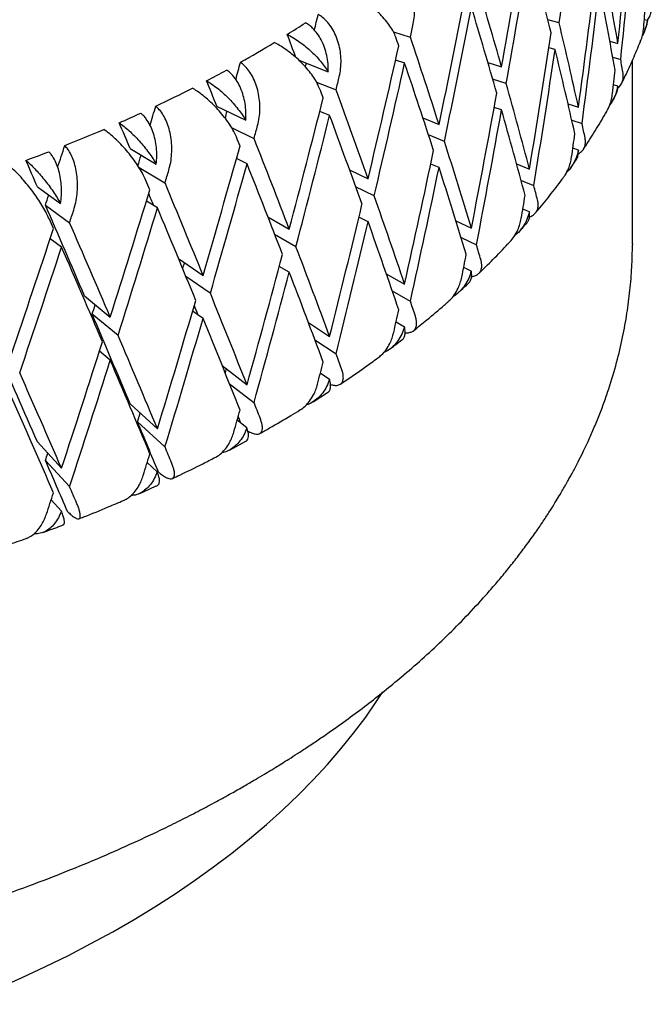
# Model space of a CAD drawing. Header units: millimetres. Extents: x 8 to 968, y 12 to 1099.
# Tile 8 of 73: x 704 to 711, y 111 to 122. Entities that reach past the tile are written whole.
import ezdxf

# ---------------------------------------------------------------- set-up
doc = ezdxf.new("R2010")
doc.units = ezdxf.units.MM

msp = doc.modelspace()

# ---------------------------------------------------------------- linework, layer by layer
at = {"color": 7, "linetype": 'Continuous', "lineweight": 30}
for p, q in [((709.835, 121.948), (709.709, 121.981)), ((710.817, 121.975), (710.783, 121.983)), ((707.992, 121.85), (708.18, 121.79)), ((710.789, 121.869), (710.794, 121.881)), ((710.797, 121.891), (710.807, 121.915)), ((710.399, 121.747), (710.489, 121.721)), ((709.791, 121.653), (709.721, 121.672)), ((706.941, 121.533), (707.268, 121.403)), ((708.119, 121.501), (708.016, 121.534)), ((710.432, 121.567), (710.52, 121.542)), ((710.652, 119.492), (710.652, 121.532)), ((709.041, 121.509), (709.195, 121.458)), ((709.247, 121.273), (709.096, 121.323)), ((707.136, 121.291), (707.354, 121.204)), ((710.488, 121.244), (710.439, 121.258)), ((706.026, 121.023), (706.35, 120.866)), ((709.195, 120.981), (709.113, 121.008)), ((709.933, 121.05), (710.05, 121.01)), ((707.284, 120.919), (707.173, 120.964)), ((708.32, 120.891), (708.5, 120.818)), ((709.975, 120.868), (710.09, 120.828)), ((706.192, 120.784), (706.441, 120.663)), ((708.56, 120.63), (708.382, 120.702)), ((705.063, 120.55), (705.355, 120.377)), ((710.049, 120.533), (709.988, 120.554)), ((706.366, 120.381), (706.246, 120.439)), ((705.163, 120.339), (705.451, 120.169)), ((707.502, 120.316), (707.71, 120.215)), ((708.5, 120.341), (708.407, 120.378)), ((709.361, 120.382), (709.506, 120.323)), ((704.032, 120.127), (704.29, 119.94)), ((707.778, 120.024), (707.572, 120.124)), ((709.412, 120.197), (709.554, 120.139)), ((704.121, 119.921), (704.39, 119.727)), ((705.369, 119.891), (705.244, 119.966)), ((709.504, 119.846), (709.431, 119.876)), ((706.595, 119.793), (706.833, 119.655)), ((707.71, 119.738), (707.608, 119.787)), ((708.687, 119.749), (708.859, 119.666)), ((704.302, 119.454), (704.173, 119.547)), ((706.908, 119.46), (706.671, 119.597)), ((708.745, 119.562), (708.916, 119.479)), ((710.652, 119.492), (710.652, 119.482)), ((705.601, 119.329), (705.875, 119.141)), ((706.833, 119.177), (706.723, 119.241)), ((708.858, 119.189), (708.774, 119.23)), ((705.955, 118.942), (705.683, 119.129)), ((707.913, 119.159), (708.116, 119.044)), ((704.555, 118.913), (704.842, 118.676)), ((707.979, 118.969), (708.18, 118.855)), ((704.929, 118.474), (704.642, 118.71)), ((705.875, 118.663), (705.758, 118.743)), ((707.046, 118.619), (707.282, 118.462)), ((708.115, 118.567), (708.021, 118.62)), ((707.119, 118.425), (707.354, 118.269)), ((704.842, 118.199), (704.722, 118.298)), ((706.087, 118.138), (706.364, 117.924)), ((707.281, 117.985), (707.179, 118.053)), ((706.167, 117.94), (706.441, 117.727)), ((707.1, 117.737), (707.26, 117.839)), ((705.063, 117.712), (705.367, 117.434)), ((705.147, 117.512), (705.451, 117.234)), ((706.363, 117.447), (706.254, 117.531)), ((704.032, 117.289), (704.301, 116.997)), ((706.168, 117.199), (706.351, 117.298)), ((704.121, 117.084), (704.39, 116.792)), ((705.366, 116.958), (705.253, 117.061)), ((704.3, 116.52), (704.185, 116.645))]:
    msp.add_line(p, q, dxfattribs=at)
at = {"color": 7, "linetype": 'Continuous', "lineweight": 30, "flags": 128}
msp.add_lwpolyline([(703.594, 111.217), (703.861, 111.334), (704.122, 111.456), (704.378, 111.581), (704.627, 111.711), (704.871, 111.844), (705.108, 111.981), (705.339, 112.122), (705.563, 112.266), (705.781, 112.413), (705.991, 112.564), (706.195, 112.718), (706.391, 112.876), (706.58, 113.036), (706.761, 113.199), (706.935, 113.365), (707.101, 113.533), (707.259, 113.704), (707.408, 113.877), (707.55, 114.053), (707.684, 114.231), (707.809, 114.411), (707.875, 114.51)], dxfattribs=at)
at = {"color": 7, "linetype": 'Continuous', "lineweight": 30}
for centre, radius, start, end in [((700.104, 132.534), 12.64, 302.0452, 303.1421), ((699.645, 133.284), 13.52, 299.4421, 301.2852), ((699.205, 134.07), 14.421, 297.7266, 298.7312), ((698.787, 134.882), 15.334, 295.3353, 297.0299), ((698.396, 135.715), 16.254, 293.752, 294.6795), ((698.033, 136.556), 17.17, 291.5364, 293.108), ((697.703, 137.399), 18.076, 290.062, 290.9261)]:
    msp.add_arc(centre, radius, start, end, dxfattribs=at)
for centre, major_axis, ratio, start_param, end_param in [((696.152, 125.018), (5.764, 41.616), 0.33276, 4.68468, 4.721223), ((696.152, 125.496), (3.531, 42.058), 0.346634, 4.651656, 4.688188), ((696.152, 125.018), (3.531, 42.058), 0.346634, 4.658757, 4.695282), ((696.152, 125.496), (6.821, 41.319), 0.323321, 4.66798, 4.704519), ((696.152, 125.018), (6.821, 41.319), 0.323321, 4.675075, 4.711618), ((696.152, 125.496), (-10.175, 25.694), 0.428956, 4.403238, 4.439767), ((696.152, 125.973), (-8.837, 25.335), 0.47841, 4.38075, 4.417295), ((696.152, 125.496), (4.665, 41.863), 0.340542, 4.643032, 4.679564), ((696.152, 125.973), (-11.262, 26.163), 0.378708, 4.379632, 4.416157), ((696.152, 125.496), (7.83, 40.973), 0.312261, 4.657781, 4.69432), ((696.152, 125.018), (4.665, 41.863), 0.340542, 4.650134, 4.686659), ((696.152, 125.496), (-8.837, 25.335), 0.47841, 4.387851, 4.42439), ((696.152, 125.018), (7.83, 40.973), 0.312261, 4.664876, 4.701419), ((696.152, 125.496), (-11.262, 26.163), 0.378708, 4.386727, 4.423255), ((696.152, 125.496), (2.369, 42.198), 0.351008, 4.646634, 4.652825), ((696.152, 125.018), (9.356, 38.81), 0.285431, 4.700018, 4.704534), ((696.152, 125.018), (8.784, 40.582), 0.29962, 4.697685, 4.701331), ((696.152, 125.973), (-10.175, 25.694), 0.428956, 4.352504, 4.389049), ((696.152, 125.973), (-12.453, 26.435), 0.281013, 4.41467, 4.424383), ((696.152, 125.496), (-12.151, 26.721), 0.329124, 4.422575, 4.426214), ((696.152, 125.973), (-12.151, 26.721), 0.329124, 4.371847, 4.408372), ((696.152, 125.496), (5.764, 41.616), 0.33276, 4.633959, 4.670491), ((696.152, 125.496), (8.784, 40.582), 0.29962, 4.646943, 4.683482), ((696.152, 125.018), (5.764, 41.616), 0.33276, 4.64106, 4.677585), ((696.152, 125.496), (-10.175, 25.694), 0.428956, 4.359605, 4.396144), ((696.152, 125.973), (-8.837, 25.335), 0.47841, 4.367448, 4.373648), ((696.152, 125.018), (10.161, 38.351), 0.26973, 4.687355, 4.69236), ((696.152, 125.018), (9.356, 38.81), 0.285431, 4.689489, 4.690548), ((696.152, 125.018), (8.784, 40.582), 0.29962, 4.654038, 4.690581), ((696.152, 125.496), (-12.151, 26.721), 0.329124, 4.378942, 4.415471), ((696.152, 125.496), (3.531, 42.058), 0.346634, 4.638363, 4.644554), ((696.152, 125.973), (-13.031, 27.089), 0.234786, 4.417348, 4.427834), ((696.152, 125.018), (9.679, 40.148), 0.285431, 4.686183, 4.689829), ((696.152, 125.496), (-12.882, 27.347), 0.281013, 4.421242, 4.424882), ((696.152, 125.973), (-12.882, 27.347), 0.281013, 4.370514, 4.407039), ((696.152, 125.973), (-11.262, 26.163), 0.378708, 4.335992, 4.372537), ((696.152, 125.496), (9.679, 40.148), 0.285431, 4.635441, 4.67198), ((696.152, 125.496), (6.821, 41.319), 0.323321, 4.624354, 4.660886), ((696.152, 125.018), (10.902, 37.855), 0.252544, 4.673923, 4.679526), ((696.152, 125.018), (6.821, 41.319), 0.323321, 4.631456, 4.66798), ((696.152, 125.496), (-11.262, 26.163), 0.378708, 4.343093, 4.379632), ((696.152, 125.018), (10.161, 38.351), 0.26973, 4.676118, 4.67817), ((696.152, 125.018), (9.679, 40.148), 0.285431, 4.642536, 4.679079), ((696.152, 125.496), (-12.882, 27.347), 0.281013, 4.377609, 4.414138), ((696.152, 125.973), (-13.499, 27.777), 0.190626, 4.424365, 4.434852), ((696.152, 125.018), (10.511, 39.673), 0.26973, 4.674009, 4.677655), ((696.152, 125.973), (-10.175, 25.694), 0.428956, 4.339202, 4.345402), ((696.152, 125.496), (-13.48, 28.023), 0.234786, 4.424694, 4.428333), ((696.152, 125.973), (-13.48, 28.023), 0.234786, 4.373966, 4.410491), ((696.152, 125.496), (4.665, 41.863), 0.340542, 4.62974, 4.635931), ((696.152, 125.018), (11.577, 37.326), 0.233895, 4.659553, 4.666058), ((696.152, 125.496), (10.511, 39.673), 0.26973, 4.623267, 4.659806), ((696.152, 125.973), (-12.151, 26.721), 0.329124, 4.328207, 4.364752), ((696.152, 125.973), (-13.868, 28.489), 0.14858, 4.434052, 4.444538), ((696.152, 125.018), (10.902, 37.855), 0.252544, 4.661941, 4.665073), ((696.152, 125.973), (-13.031, 27.089), 0.234786, 4.395293, 4.396026), ((696.152, 125.496), (7.83, 40.973), 0.312261, 4.614155, 4.650687), ((696.152, 125.018), (11.278, 39.161), 0.252544, 4.661175, 4.664821), ((696.152, 125.018), (10.511, 39.673), 0.26973, 4.630362, 4.666905), ((696.152, 125.496), (-13.48, 28.023), 0.234786, 4.38106, 4.417589), ((696.152, 125.018), (7.83, 40.973), 0.312261, 4.621257, 4.657781), ((696.152, 125.496), (-12.151, 26.721), 0.329124, 4.335309, 4.371847), ((696.152, 125.496), (11.278, 39.161), 0.252544, 4.610433, 4.646972), ((696.152, 125.496), (-13.964, 28.735), 0.190626, 4.431712, 4.435351), ((696.152, 125.973), (-13.964, 28.735), 0.190626, 4.380984, 4.417509), ((696.152, 125.973), (-11.262, 26.163), 0.378708, 4.32269, 4.32889), ((696.152, 125.018), (11.577, 37.326), 0.233895, 4.648197, 4.651265), ((696.152, 125.973), (-13.499, 27.777), 0.190626, 4.401176, 4.406117), ((696.152, 125.973), (-12.882, 27.347), 0.281013, 4.326874, 4.363419), ((696.152, 125.496), (5.764, 41.616), 0.33276, 4.620666, 4.626857), ((696.152, 125.973), (-13.868, 28.489), 0.14858, 4.390425, 4.426705), ((696.152, 125.018), (11.278, 39.161), 0.252544, 4.617528, 4.654071), ((696.152, 125.496), (-13.964, 28.735), 0.190626, 4.388078, 4.424607), ((696.152, 125.496), (8.784, 40.582), 0.29962, 4.603317, 4.639849), ((696.152, 125.496), (-14.347, 29.472), 0.14858, 4.441398, 4.445037), ((696.152, 125.018), (11.976, 38.613), 0.233895, 4.647707, 4.651353), ((696.152, 125.496), (11.976, 38.613), 0.233895, 4.596965, 4.633504), ((696.152, 125.973), (-14.347, 29.472), 0.14858, 4.39067, 4.427195), ((696.152, 125.018), (8.784, 40.582), 0.29962, 4.610419, 4.646943), ((696.152, 125.496), (-12.882, 27.347), 0.281013, 4.333976, 4.370514), ((696.152, 125.018), (11.976, 38.613), 0.233895, 4.60406, 4.640603), ((696.152, 125.496), (-14.347, 29.472), 0.14858, 4.397765, 4.434293), ((696.152, 125.973), (-13.48, 28.023), 0.234786, 4.330326, 4.366871), ((696.152, 125.973), (-12.151, 26.721), 0.329124, 4.314905, 4.321106), ((696.152, 125.496), (9.679, 40.148), 0.285431, 4.591815, 4.628346), ((696.152, 125.496), (6.821, 41.319), 0.323321, 4.611061, 4.617253), ((696.152, 125.018), (10.161, 38.351), 0.26973, 4.6322, 4.633995), ((696.152, 125.018), (9.679, 40.148), 0.285431, 4.598916, 4.635441), ((696.152, 125.496), (-13.48, 28.023), 0.234786, 4.337427, 4.373966), ((696.152, 125.973), (-13.964, 28.735), 0.190626, 4.337344, 4.373889), ((696.152, 125.018), (10.902, 37.855), 0.252544, 4.618017, 4.620811), ((696.152, 125.496), (10.511, 39.673), 0.26973, 4.579641, 4.616173), ((696.152, 125.973), (-13.499, 27.777), 0.190626, 4.356257, 4.36025), ((696.152, 125.973), (-12.882, 27.347), 0.281013, 4.313572, 4.319773), ((696.152, 125.973), (-13.868, 28.489), 0.14858, 4.346785, 4.383086), ((696.152, 125.496), (7.83, 40.973), 0.312261, 4.600862, 4.607054), ((696.152, 125.018), (10.511, 39.673), 0.26973, 4.586743, 4.623267), ((696.152, 125.496), (-13.964, 28.735), 0.190626, 4.344445, 4.380984), ((696.152, 125.973), (-14.347, 29.472), 0.14858, 4.34703, 4.383575), ((696.152, 125.496), (11.278, 39.161), 0.252544, 4.566807, 4.603338), ((696.152, 125.973), (-14.148, 29.216), 0.108625, 4.358467, 4.394768), ((696.152, 125.973), (-13.48, 28.023), 0.234786, 4.317024, 4.323224), ((696.152, 125.018), (11.278, 39.161), 0.252544, 4.573908, 4.610433), ((696.152, 125.496), (-14.347, 29.472), 0.14858, 4.354131, 4.39067), ((696.152, 125.496), (8.784, 40.582), 0.29962, 4.590024, 4.596216), ((696.152, 125.973), (-14.636, 30.224), 0.108625, 4.358712, 4.395257), ((696.152, 125.018), (9.356, 38.81), 0.285431, 4.601089, 4.602343), ((696.152, 125.496), (-14.636, 30.224), 0.108625, 4.365813, 4.402352), ((696.152, 125.973), (-13.964, 28.735), 0.190626, 4.324042, 4.330242), ((696.152, 125.018), (10.161, 38.351), 0.26973, 4.587232, 4.589814), ((696.152, 125.496), (9.679, 40.148), 0.285431, 4.578522, 4.584713), ((696.152, 125.973), (-13.499, 27.777), 0.190626, 4.311367, 4.314222), ((696.152, 125.973), (-13.868, 28.489), 0.14858, 4.318933, 4.339439), ((696.152, 125.018), (10.902, 37.855), 0.252544, 4.574398, 4.576544), ((696.152, 125.496), (10.511, 39.673), 0.26973, 4.566348, 4.57254), ((696.152, 125.973), (-14.347, 29.472), 0.14858, 4.333728, 4.339928), ((696.152, 125.973), (-14.148, 29.216), 0.108625, 4.330615, 4.35112), ((696.152, 125.496), (11.278, 39.161), 0.252544, 4.553514, 4.559705), ((696.152, 125.973), (-14.636, 30.224), 0.108625, 4.34541, 4.35161)]:
    msp.add_ellipse(centre, major_axis=major_axis, ratio=ratio, start_param=start_param, end_param=end_param, dxfattribs=at)
for points, knots in [([(708.213, 121.938), (708.218, 121.967), (708.229, 122.027), (708.229, 122.121), (708.216, 122.216), (708.192, 122.307), (708.155, 122.394), (708.109, 122.47), (708.053, 122.535), (707.996, 122.585), (707.955, 122.607), (707.936, 122.617)], [0, 0, 0, 0, 0.1146065, 0.2325198, 0.3471316, 0.4651683, 0.577786, 0.6940158, 0.8008443, 0.911181, 1, 1, 1, 1]), ([(708.019, 121.789), (708.011, 121.809), (707.995, 121.849), (707.956, 121.912), (707.906, 121.978), (707.847, 122.043), (707.779, 122.106), (707.707, 122.162), (707.633, 122.212), (707.562, 122.252), (707.516, 122.272), (707.496, 122.281)], [0, 0, 0, 0, 0.1145416, 0.23238, 0.3469304, 0.4649256, 0.5771225, 0.6929312, 0.7991817, 0.9089106, 1, 1, 1, 1]), ([(710.811, 121.977), (710.818, 121.984), (710.837, 122.004), (710.852, 122.039), (710.862, 122.08), (710.86, 122.105), (710.859, 122.118)], [0, 0, 0, 0, 0.180984, 0.510916, 0.7536849, 1, 1, 1, 1]), ([(707.39, 121.351), (707.396, 121.38), (707.408, 121.439), (707.411, 121.533), (707.404, 121.628), (707.384, 121.72), (707.353, 121.809), (707.312, 121.887), (707.262, 121.955), (707.21, 122.008), (707.172, 122.032), (707.155, 122.043)], [0, 0, 0, 0, 0.114606, 0.23252, 0.347132, 0.465168, 0.577786, 0.694016, 0.800844, 0.911181, 1, 1, 1, 1]), ([(710.817, 121.975), (710.811, 121.946), (710.799, 121.887), (710.777, 121.83), (710.76, 121.804), (710.76, 121.803)], [0, 0, 0, 0, 0.486542, 0.986996, 1, 1, 1, 1]), ([(710.806, 121.915), (710.807, 121.917), (710.817, 121.936), (710.817, 121.957), (710.817, 121.975)], [0, 0, 0, 0, 0.1157121, 1, 1, 1, 1]), ([(707.268, 121.403), (707.268, 121.434), (707.268, 121.495), (707.253, 121.587), (707.228, 121.676), (707.192, 121.758), (707.146, 121.832), (707.1, 121.885), (707.055, 121.925), (707.029, 121.941), (707.015, 121.95)], [0, 0, 0, 0, 0.1376282, 0.2791513, 0.4168174, 0.5587839, 0.6910424, 0.8276344, 0.9131954, 1, 1, 1, 1]), ([(710.738, 121.741), (710.742, 121.748), (710.755, 121.775), (710.767, 121.827), (710.773, 121.871), (710.776, 121.893)], [0, 0, 0, 0, 0.157836, 0.5757305, 1, 1, 1, 1]), ([(706.811, 121.82), (706.832, 121.809), (706.874, 121.787), (706.94, 121.744), (707.004, 121.696), (707.067, 121.642), (707.127, 121.584), (707.181, 121.524), (707.229, 121.463), (707.255, 121.423), (707.268, 121.403)], [0, 0, 0, 0, 0.1211723, 0.2459781, 0.3671171, 0.4915599, 0.6168215, 0.7453387, 0.8711714, 1, 1, 1, 1]), ([(710.532, 121.28), (710.544, 121.304), (710.589, 121.392), (710.659, 121.546), (710.713, 121.676), (710.74, 121.74)], [0, 0, 0, 0, 0.157873, 0.58491, 1, 1, 1, 1]), ([(707.174, 121.212), (707.165, 121.232), (707.148, 121.273), (707.108, 121.339), (707.059, 121.407), (707, 121.475), (706.935, 121.541), (706.866, 121.601), (706.794, 121.655), (706.727, 121.698), (706.685, 121.72), (706.666, 121.73)], [0, 0, 0, 0, 0.114542, 0.23238, 0.34693, 0.464926, 0.577123, 0.692931, 0.799182, 0.908911, 1, 1, 1, 1]), ([(706.35, 120.866), (706.351, 120.896), (706.354, 120.958), (706.344, 121.05), (706.324, 121.141), (706.294, 121.224), (706.254, 121.3), (706.213, 121.356), (706.173, 121.397), (706.149, 121.415), (706.137, 121.424)], [0, 0, 0, 0, 0.137628, 0.279151, 0.416817, 0.558784, 0.691042, 0.827634, 0.913195, 1, 1, 1, 1]), ([(706.481, 120.807), (706.488, 120.836), (706.502, 120.895), (706.509, 120.989), (706.505, 121.084), (706.49, 121.178), (706.465, 121.267), (706.43, 121.348), (706.386, 121.417), (706.34, 121.472), (706.306, 121.498), (706.29, 121.51)], [0, 0, 0, 0, 0.11626, 0.232521, 0.348856, 0.46517, 0.579612, 0.694015, 0.802613, 0.911177, 1, 1, 1, 1]), ([(705.914, 121.305), (705.933, 121.293), (705.972, 121.269), (706.033, 121.223), (706.095, 121.172), (706.154, 121.115), (706.211, 121.054), (706.264, 120.991), (706.312, 120.928), (706.337, 120.887), (706.35, 120.866)], [0, 0, 0, 0, 0.121172, 0.245978, 0.367117, 0.49156, 0.616821, 0.745339, 0.871171, 1, 1, 1, 1]), ([(710.486, 121.224), (710.488, 121.226), (710.506, 121.237), (710.527, 121.266), (710.545, 121.306), (710.551, 121.346), (710.548, 121.372), (710.546, 121.385)], [0, 0, 0, 0, 0.0470361, 0.3155688, 0.5912847, 0.7941606, 1, 1, 1, 1]), ([(706.245, 120.68), (706.236, 120.701), (706.218, 120.742), (706.178, 120.81), (706.128, 120.881), (706.071, 120.951), (706.008, 121.02), (705.942, 121.084), (705.875, 121.141), (705.812, 121.188), (705.773, 121.212), (705.755, 121.223)], [0, 0, 0, 0, 0.114542, 0.23238, 0.34693, 0.464926, 0.577123, 0.692931, 0.799182, 0.908911, 1, 1, 1, 1]), ([(710.488, 121.244), (710.481, 121.215), (710.467, 121.157), (710.436, 121.087), (710.408, 121.05), (710.399, 121.037)], [0, 0, 0, 0, 0.386791, 0.784643, 1, 1, 1, 1]), ([(710.469, 121.158), (710.474, 121.169), (710.487, 121.195), (710.488, 121.226), (710.488, 121.244)], [0, 0, 0, 0, 0.408961, 1, 1, 1, 1]), ([(710.365, 120.966), (710.377, 120.989), (710.399, 121.031), (710.419, 121.099), (710.426, 121.143), (710.429, 121.165)], [0, 0, 0, 0, 0.371235, 0.683238, 1, 1, 1, 1]), ([(710.433, 121.091), (710.446, 121.113), (710.459, 121.135), (710.47, 121.157), (710.47, 121.157)], [0, 0, 0, 0, 0.995321, 1, 1, 1, 1]), ([(705.494, 120.311), (705.501, 120.34), (705.517, 120.397), (705.527, 120.491), (705.528, 120.586), (705.519, 120.68), (705.499, 120.771), (705.47, 120.853), (705.433, 120.925), (705.392, 120.982), (705.362, 121.01), (705.348, 121.023)], [0, 0, 0, 0, 0.1146065, 0.2325198, 0.3471316, 0.4651683, 0.577786, 0.6940158, 0.8008443, 0.911181, 1, 1, 1, 1]), ([(705.355, 120.377), (705.357, 120.407), (705.362, 120.468), (705.357, 120.561), (705.343, 120.653), (705.318, 120.738), (705.285, 120.815), (705.25, 120.873), (705.215, 120.916), (705.193, 120.935), (705.182, 120.945)], [0, 0, 0, 0, 0.137628, 0.279151, 0.416817, 0.558784, 0.691042, 0.827634, 0.913195, 1, 1, 1, 1]), ([(710.104, 120.543), (710.113, 120.556), (710.165, 120.632), (710.252, 120.773), (710.329, 120.9), (710.365, 120.965), (710.365, 120.966)], [0, 0, 0, 0, 0.097391, 0.546485, 0.99541, 1, 1, 1, 1]), ([(705.24, 120.197), (705.23, 120.218), (705.211, 120.26), (705.17, 120.33), (705.122, 120.403), (705.067, 120.476), (705.007, 120.549), (704.945, 120.616), (704.882, 120.676), (704.824, 120.726), (704.788, 120.752), (704.772, 120.763)], [0, 0, 0, 0, 0.114542, 0.23238, 0.34693, 0.464926, 0.577123, 0.692931, 0.799182, 0.908911, 1, 1, 1, 1]), ([(704.942, 120.837), (704.96, 120.825), (704.996, 120.799), (705.052, 120.75), (705.109, 120.695), (705.165, 120.636), (705.22, 120.572), (705.27, 120.507), (705.317, 120.441), (705.342, 120.398), (705.355, 120.377)], [0, 0, 0, 0, 0.121172, 0.245978, 0.367117, 0.49156, 0.616821, 0.745339, 0.871171, 1, 1, 1, 1]), ([(710.048, 120.492), (710.06, 120.5), (710.086, 120.517), (710.113, 120.551), (710.127, 120.591), (710.13, 120.631), (710.126, 120.657), (710.124, 120.67)], [0, 0, 0, 0, 0.19728, 0.423476, 0.655722, 0.826613, 1, 1, 1, 1]), ([(704.436, 119.867), (704.444, 119.895), (704.46, 119.952), (704.474, 120.044), (704.48, 120.14), (704.475, 120.234), (704.462, 120.326), (704.439, 120.409), (704.409, 120.483), (704.375, 120.542), (704.348, 120.571), (704.336, 120.584)], [0, 0, 0, 0, 0.114606, 0.23252, 0.347132, 0.465168, 0.577786, 0.694016, 0.800844, 0.911181, 1, 1, 1, 1]), ([(710.049, 120.533), (710.042, 120.504), (710.027, 120.446), (709.986, 120.368), (709.949, 120.314), (709.923, 120.291), (709.917, 120.286)], [0, 0, 0, 0, 0.3061146, 0.6209826, 0.9271455, 1, 1, 1, 1]), ([(710.023, 120.426), (710.026, 120.429), (710.039, 120.445), (710.05, 120.48), (710.049, 120.515), (710.049, 120.533)], [0, 0, 0, 0, 0.126668, 0.545088, 1, 1, 1, 1]), ([(703.904, 120.42), (703.92, 120.407), (703.952, 120.379), (704.003, 120.328), (704.055, 120.27), (704.107, 120.208), (704.159, 120.142), (704.207, 120.074), (704.252, 120.005), (704.277, 119.962), (704.29, 119.94)], [0, 0, 0, 0, 0.121172, 0.245978, 0.367117, 0.49156, 0.616821, 0.745339, 0.871171, 1, 1, 1, 1]), ([(704.29, 119.94), (704.294, 119.97), (704.301, 120.031), (704.3, 120.124), (704.291, 120.216), (704.274, 120.302), (704.247, 120.381), (704.217, 120.44), (704.187, 120.485), (704.169, 120.505), (704.159, 120.516)], [0, 0, 0, 0, 0.137628, 0.279151, 0.416817, 0.558784, 0.691042, 0.827634, 0.913195, 1, 1, 1, 1]), ([(709.878, 120.224), (709.886, 120.234), (709.911, 120.266), (709.938, 120.323), (709.962, 120.391), (709.97, 120.434), (709.974, 120.456)], [0, 0, 0, 0, 0.149697, 0.486533, 0.741323, 1, 1, 1, 1]), ([(709.966, 120.342), (709.979, 120.36), (709.999, 120.388), (710.018, 120.415), (710.024, 120.425)], [0, 0, 0, 0, 0.652239, 1, 1, 1, 1]), ([(704.165, 119.766), (704.155, 119.787), (704.135, 119.83), (704.095, 119.902), (704.047, 119.978), (703.995, 120.054), (703.938, 120.129), (703.88, 120.199), (703.822, 120.263), (703.77, 120.315), (703.738, 120.343), (703.723, 120.355)], [0, 0, 0, 0, 0.114542, 0.23238, 0.34693, 0.464926, 0.577123, 0.692931, 0.799182, 0.908911, 1, 1, 1, 1]), ([(709.572, 119.835), (709.575, 119.839), (709.63, 119.902), (709.73, 120.027), (709.829, 120.153), (709.877, 120.219), (709.88, 120.223)], [0, 0, 0, 0, 0.028327, 0.498306, 0.968178, 1, 1, 1, 1]), ([(709.506, 119.793), (709.515, 119.796), (709.539, 119.804), (709.567, 119.827), (709.592, 119.861), (709.603, 119.899), (709.604, 119.939), (709.598, 119.966), (709.595, 119.979)], [0, 0, 0, 0, 0.105368, 0.297279, 0.495296, 0.698611, 0.848213, 1, 1, 1, 1]), ([(709.289, 119.516), (709.305, 119.535), (709.34, 119.575), (709.375, 119.642), (709.4, 119.709), (709.409, 119.752), (709.414, 119.774)], [0, 0, 0, 0, 0.267023, 0.557382, 0.777016, 1, 1, 1, 1]), ([(709.504, 119.846), (709.496, 119.818), (709.48, 119.761), (709.438, 119.685), (709.391, 119.623), (709.354, 119.593), (709.339, 119.581)], [0, 0, 0, 0, 0.26763, 0.542914, 0.810586, 1, 1, 1, 1]), ([(709.475, 119.723), (709.482, 119.732), (709.498, 119.752), (709.509, 119.793), (709.506, 119.828), (709.504, 119.846)], [0, 0, 0, 0, 0.273908, 0.621784, 1, 1, 1, 1]), ([(709.392, 119.629), (709.404, 119.642), (709.432, 119.673), (709.459, 119.704), (709.475, 119.723)], [0, 0, 0, 0, 0.410535, 1, 1, 1, 1]), ([(681.652, 119.482), (681.652, 119.438), (681.654, 119.353), (681.661, 119.239), (681.666, 119.137), (681.675, 119.028), (681.688, 118.906), (681.705, 118.769), (681.73, 118.614), (681.763, 118.441), (681.807, 118.25), (681.86, 118.054), (681.921, 117.862), (681.985, 117.68), (682.052, 117.511), (682.119, 117.355), (682.183, 117.215), (682.244, 117.092), (682.301, 116.981), (682.358, 116.877), (682.415, 116.777), (682.474, 116.676), (682.536, 116.576), (682.599, 116.476), (682.666, 116.376), (682.734, 116.278), (682.807, 116.174), (682.887, 116.067), (682.974, 115.954), (683.077, 115.825), (683.202, 115.677), (683.353, 115.507), (683.526, 115.323), (683.692, 115.157), (683.844, 115.012), (683.976, 114.89), (684.117, 114.765), (684.269, 114.636), (684.429, 114.505), (684.596, 114.375), (684.762, 114.249), (684.938, 114.122), (685.119, 113.996), (685.303, 113.873), (685.446, 113.781), (685.55, 113.715), (685.618, 113.673), (685.672, 113.64), (685.712, 113.616), (685.738, 113.6), (685.756, 113.589), (685.777, 113.577), (685.81, 113.558), (685.865, 113.525), (685.944, 113.479), (686.044, 113.422), (686.166, 113.354), (686.309, 113.276), (686.475, 113.187), (686.667, 113.089), (686.883, 112.982), (687.126, 112.867), (687.389, 112.749), (687.669, 112.628), (687.964, 112.508), (688.274, 112.388), (688.593, 112.271), (688.918, 112.159), (689.34, 112.022), (689.866, 111.866), (690.503, 111.699), (691.157, 111.549), (691.827, 111.417), (692.473, 111.309), (693.092, 111.224), (693.681, 111.158), (694.278, 111.105), (694.88, 111.067), (695.489, 111.043), (696.101, 111.035), (696.717, 111.041), (697.335, 111.063), (697.954, 111.1), (698.573, 111.153), (699.19, 111.221), (699.802, 111.305), (700.399, 111.404), (700.973, 111.514), (701.519, 111.633), (702.037, 111.76), (702.528, 111.893), (703.008, 112.036), (703.476, 112.188), (703.93, 112.349), (704.351, 112.511), (704.741, 112.672), (705.101, 112.832), (705.399, 112.972), (705.643, 113.092), (705.838, 113.192), (706.019, 113.289), (706.184, 113.379), (706.328, 113.461), (706.45, 113.532), (706.538, 113.584), (706.599, 113.621), (706.641, 113.646), (706.691, 113.677), (706.755, 113.716), (706.835, 113.767), (706.929, 113.827), (707.038, 113.898), (707.156, 113.977), (707.382, 114.132), (707.696, 114.362), (708.036, 114.635), (708.311, 114.874), (708.534, 115.08), (708.753, 115.297), (708.932, 115.487), (709.076, 115.649), (709.186, 115.777), (709.293, 115.909), (709.399, 116.044), (709.501, 116.181), (709.595, 116.313), (709.676, 116.434), (709.744, 116.538), (709.8, 116.629), (709.846, 116.705), (709.881, 116.764), (709.906, 116.808), (709.926, 116.843), (709.947, 116.881), (709.973, 116.927), (710.007, 116.991), (710.05, 117.074), (710.102, 117.179), (710.16, 117.301), (710.221, 117.438), (710.281, 117.584), (710.337, 117.732), (710.404, 117.928), (710.476, 118.168), (710.543, 118.448), (710.592, 118.715), (710.624, 118.971), (710.646, 119.224), (710.65, 119.397), (710.651, 119.481)], [0, 0, 0, 0, 0.004208, 0.008216, 0.011847, 0.015834, 0.020514, 0.025709, 0.031418, 0.038107, 0.045386, 0.053161, 0.060585, 0.067457, 0.074143, 0.08021, 0.085656, 0.090483, 0.094739, 0.098649, 0.10285, 0.10667, 0.110636, 0.11487, 0.118672, 0.122668, 0.126856, 0.131237, 0.135812, 0.140771, 0.147264, 0.154459, 0.162355, 0.170951, 0.176148, 0.181571, 0.187219, 0.193094, 0.199194, 0.205481, 0.211495, 0.21711, 0.223975, 0.230129, 0.235573, 0.238029, 0.240286, 0.242136, 0.243224, 0.244054, 0.244626, 0.24494, 0.245989, 0.247738, 0.250189, 0.25334, 0.257025, 0.261355, 0.266332, 0.271954, 0.278221, 0.285135, 0.292693, 0.300189, 0.308224, 0.316502, 0.32481, 0.333148, 0.341516, 0.356807, 0.372197, 0.387686, 0.403275, 0.418965, 0.432116, 0.445337, 0.458627, 0.471987, 0.485417, 0.498917, 0.512488, 0.526128, 0.539839, 0.55362, 0.567471, 0.581393, 0.595175, 0.608496, 0.621355, 0.633751, 0.645684, 0.657154, 0.669451, 0.681167, 0.692302, 0.702856, 0.71283, 0.722222, 0.72822, 0.733954, 0.739425, 0.744485, 0.748919, 0.752726, 0.755904, 0.757255, 0.75846, 0.759968, 0.762022, 0.764623, 0.767708, 0.77132, 0.775419, 0.779598, 0.794317, 0.80872, 0.817721, 0.826817, 0.836272, 0.846089, 0.851375, 0.85676, 0.862245, 0.867829, 0.873511, 0.879096, 0.883878, 0.888078, 0.891697, 0.894734, 0.89719, 0.898712, 0.899919, 0.901364, 0.90321, 0.90546, 0.908914, 0.913023, 0.917788, 0.923208, 0.929043, 0.934766, 0.94036, 0.951596, 0.962268, 0.972376, 0.981982, 0.991313, 1, 1, 1, 1]), ([(708.941, 119.162), (708.994, 119.213), (709.105, 119.322), (709.22, 119.44), (709.281, 119.507), (709.289, 119.516)], [0, 0, 0, 0, 0.441277, 0.930547, 1, 1, 1, 1]), ([(708.862, 119.128), (708.867, 119.128), (708.888, 119.13), (708.917, 119.142), (708.949, 119.166), (708.969, 119.199), (708.976, 119.237), (708.974, 119.277), (708.968, 119.304), (708.964, 119.317)], [0, 0, 0, 0, 0.050075, 0.214348, 0.38288, 0.556777, 0.735324, 0.866703, 1, 1, 1, 1]), ([(708.599, 118.849), (708.606, 118.855), (708.634, 118.877), (708.673, 118.927), (708.711, 118.992), (708.737, 119.058), (708.747, 119.1), (708.752, 119.122)], [0, 0, 0, 0, 0.091522, 0.344468, 0.604149, 0.800576, 1, 1, 1, 1]), ([(708.858, 119.189), (708.849, 119.161), (708.832, 119.105), (708.789, 119.031), (708.735, 118.966), (708.689, 118.925), (708.66, 118.91), (708.655, 118.908)], [0, 0, 0, 0, 0.234138, 0.474972, 0.709147, 0.950478, 1, 1, 1, 1]), ([(708.827, 119.055), (708.83, 119.057), (708.843, 119.067), (708.856, 119.093), (708.866, 119.135), (708.861, 119.171), (708.858, 119.189)], [0, 0, 0, 0, 0.070701, 0.366395, 0.66996, 1, 1, 1, 1]), ([(708.719, 118.955), (708.727, 118.962), (708.765, 118.995), (708.8, 119.029), (708.828, 119.055)], [0, 0, 0, 0, 0.21499, 1, 1, 1, 1]), ([(708.215, 118.526), (708.265, 118.566), (708.381, 118.659), (708.509, 118.767), (708.585, 118.835), (708.6, 118.848)], [0, 0, 0, 0, 0.3769762, 0.8829583, 1, 1, 1, 1]), ([(708.122, 118.503), (708.124, 118.503), (708.142, 118.501), (708.17, 118.505), (708.206, 118.516), (708.232, 118.539), (708.248, 118.571), (708.252, 118.609), (708.248, 118.649), (708.24, 118.676), (708.236, 118.689)], [0, 0, 0, 0, 0.009893, 0.154361, 0.300599, 0.45063, 0.605435, 0.764381, 0.881337, 1, 1, 1, 1]), ([(708.115, 118.567), (708.106, 118.54), (708.087, 118.485), (708.044, 118.412), (707.99, 118.35), (707.935, 118.306), (707.896, 118.289), (707.881, 118.282)], [0, 0, 0, 0, 0.2130765, 0.4322459, 0.6453559, 0.8649789, 1, 1, 1, 1]), ([(708.087, 118.426), (708.093, 118.431), (708.108, 118.442), (708.12, 118.471), (708.126, 118.513), (708.119, 118.549), (708.115, 118.567)], [0, 0, 0, 0, 0.1617784, 0.4284921, 0.7023057, 1, 1, 1, 1]), ([(707.818, 118.224), (707.832, 118.235), (707.867, 118.26), (707.912, 118.314), (707.951, 118.378), (707.978, 118.442), (707.99, 118.485), (707.995, 118.506)], [0, 0, 0, 0, 0.166492, 0.398565, 0.636815, 0.817033, 1, 1, 1, 1]), ([(707.953, 118.323), (707.956, 118.324), (708.001, 118.358), (708.045, 118.393), (708.087, 118.426)], [0, 0, 0, 0, 0.046175, 1, 1, 1, 1]), ([(707.402, 117.932), (707.446, 117.962), (707.564, 118.041), (707.702, 118.138), (707.795, 118.206), (707.818, 118.223)], [0, 0, 0, 0, 0.308084, 0.8287162, 1, 1, 1, 1]), ([(707.293, 117.928), (707.306, 117.924), (707.335, 117.917), (707.372, 117.918), (707.402, 117.929), (707.423, 117.95), (707.435, 117.982), (707.436, 118.019), (707.429, 118.06), (707.42, 118.087), (707.415, 118.101)], [0, 0, 0, 0, 0.112333, 0.241854, 0.372962, 0.50747, 0.646258, 0.788759, 0.893614, 1, 1, 1, 1]), ([(706.952, 117.645), (706.953, 117.645), (706.974, 117.656), (707.012, 117.688), (707.062, 117.743), (707.101, 117.804), (707.13, 117.868), (707.142, 117.909), (707.148, 117.93)], [0, 0, 0, 0, 0.010601, 0.220889, 0.437816, 0.660518, 0.828974, 1, 1, 1, 1]), ([(707.281, 117.985), (707.271, 117.958), (707.251, 117.904), (707.207, 117.834), (707.154, 117.774), (707.093, 117.73), (707.047, 117.705), (707.023, 117.701), (707.021, 117.7)], [0, 0, 0, 0, 0.1987457, 0.3974762, 0.5964619, 0.7953973, 0.9888838, 1, 1, 1, 1]), ([(707.26, 117.839), (707.267, 117.845), (707.283, 117.857), (707.293, 117.889), (707.295, 117.93), (707.286, 117.966), (707.281, 117.985)], [0, 0, 0, 0, 0.2260925, 0.4723421, 0.7251469, 1, 1, 1, 1]), ([(706.506, 117.384), (706.542, 117.404), (706.659, 117.469), (706.808, 117.556), (706.919, 117.624), (706.952, 117.645)], [0, 0, 0, 0, 0.237819, 0.770489, 1, 1, 1, 1]), ([(706.373, 117.409), (706.387, 117.402), (706.417, 117.387), (706.455, 117.376), (706.488, 117.375), (706.512, 117.384), (706.529, 117.405), (706.536, 117.436), (706.534, 117.483), (706.518, 117.529), (706.509, 117.556)], [0, 0, 0, 0, 0.103079, 0.216191, 0.329332, 0.446861, 0.564416, 0.688887, 0.813372, 1, 1, 1, 1]), ([(706.006, 117.117), (706.013, 117.119), (706.038, 117.131), (706.08, 117.164), (706.129, 117.216), (706.168, 117.276), (706.197, 117.338), (706.21, 117.379), (706.217, 117.399)], [0, 0, 0, 0, 0.061367, 0.260865, 0.466661, 0.677936, 0.837749, 1, 1, 1, 1]), ([(706.363, 117.447), (706.352, 117.421), (706.331, 117.367), (706.287, 117.299), (706.235, 117.243), (706.176, 117.201), (706.125, 117.177), (706.094, 117.173), (706.085, 117.172)], [0, 0, 0, 0, 0.187023, 0.374032, 0.561281, 0.748482, 0.930557, 1, 1, 1, 1]), ([(706.351, 117.298), (706.353, 117.299), (706.363, 117.303), (706.374, 117.32), (706.382, 117.35), (706.379, 117.392), (706.368, 117.428), (706.363, 117.447)], [0, 0, 0, 0, 0.048414, 0.272739, 0.504146, 0.741713, 1, 1, 1, 1]), ([(705.378, 116.954), (705.393, 116.942), (705.424, 116.918), (705.464, 116.894), (705.497, 116.881), (705.524, 116.878), (705.544, 116.886), (705.556, 116.906), (705.559, 116.937), (705.553, 116.975), (705.541, 117.016), (705.53, 117.044), (705.524, 117.059)], [0, 0, 0, 0, 0.099346, 0.201688, 0.301, 0.402993, 0.506234, 0.612154, 0.721444, 0.833657, 0.916225, 1, 1, 1, 1]), ([(705.534, 116.884), (705.561, 116.896), (705.676, 116.949), (705.834, 117.027), (705.962, 117.093), (706.007, 117.116)], [0, 0, 0, 0, 0.168454, 0.710392, 1, 1, 1, 1]), ([(704.99, 116.64), (705, 116.644), (705.028, 116.655), (705.072, 116.689), (705.12, 116.739), (705.159, 116.797), (705.189, 116.857), (705.202, 116.897), (705.209, 116.917)], [0, 0, 0, 0, 0.0998183, 0.2911436, 0.4885097, 0.6911298, 0.8443959, 1, 1, 1, 1]), ([(705.366, 116.958), (705.356, 116.932), (705.334, 116.88), (705.291, 116.814), (705.239, 116.76), (705.183, 116.721), (705.127, 116.697), (705.09, 116.695), (705.075, 116.694)], [0, 0, 0, 0, 0.173299, 0.351554, 0.524881, 0.703504, 0.871875, 1, 1, 1, 1]), ([(705.367, 116.807), (705.37, 116.808), (705.38, 116.811), (705.389, 116.829), (705.392, 116.859), (705.386, 116.901), (705.373, 116.938), (705.366, 116.958)], [0, 0, 0, 0, 0.094435, 0.30791, 0.528126, 0.754204, 1, 1, 1, 1]), ([(705.162, 116.714), (705.227, 116.742), (705.296, 116.772), (705.363, 116.804), (705.368, 116.806)], [0, 0, 0, 0, 0.934398, 1, 1, 1, 1]), ([(704.368, 116.514), (704.381, 116.502), (704.408, 116.476), (704.441, 116.451), (704.469, 116.436), (704.49, 116.432), (704.504, 116.439), (704.511, 116.458), (704.509, 116.489), (704.5, 116.527), (704.486, 116.569), (704.474, 116.598), (704.467, 116.613)], [0, 0, 0, 0, 0.099346, 0.201688, 0.301, 0.402993, 0.506234, 0.612154, 0.721444, 0.833657, 0.916225, 1, 1, 1, 1]), ([(704.494, 116.435), (704.512, 116.442), (704.622, 116.484), (704.787, 116.552), (704.933, 116.615), (704.99, 116.639)], [0, 0, 0, 0, 0.103103, 0.652236, 1, 1, 1, 1]), ([(703.909, 116.218), (703.921, 116.222), (703.951, 116.233), (703.996, 116.266), (704.043, 116.314), (704.081, 116.37), (704.111, 116.428), (704.125, 116.468), (704.133, 116.488)], [0, 0, 0, 0, 0.129156, 0.314246, 0.50518, 0.701196, 0.849467, 1, 1, 1, 1]), ([(704.3, 116.52), (704.289, 116.495), (704.267, 116.444), (704.224, 116.38), (704.174, 116.328), (704.12, 116.292), (704.063, 116.272), (704.022, 116.265), (704, 116.27), (703.998, 116.271)], [0, 0, 0, 0, 0.163196, 0.331058, 0.49428, 0.66249, 0.821044, 0.984751, 1, 1, 1, 1]), ([(704.316, 116.368), (704.32, 116.369), (704.328, 116.372), (704.333, 116.39), (704.332, 116.42), (704.322, 116.463), (704.307, 116.5), (704.3, 116.52)], [0, 0, 0, 0, 0.1301, 0.335168, 0.546711, 0.763885, 1, 1, 1, 1]), ([(704.092, 116.283), (704.151, 116.304), (704.227, 116.332), (704.301, 116.36), (704.317, 116.366)], [0, 0, 0, 0, 0.786773, 1, 1, 1, 1]), ([(703.393, 116.042), (703.401, 116.044), (703.506, 116.077), (703.678, 116.135), (703.841, 116.193), (703.909, 116.217)], [0, 0, 0, 0, 0.045465, 0.599532, 1, 1, 1, 1])]:
    msp.add_open_spline(points, degree=3, knots=knots, dxfattribs=at)

doc.saveas('drawing.dxf')
